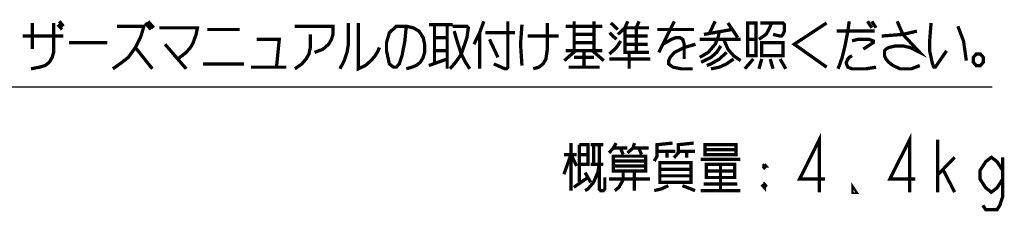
# Model space of a CAD drawing. Extents: x 100 to 1223, y 94 to 846.
# Tile 18 of 39: x 1043 to 1223, y 94 to 129. Entities that reach past the tile are written whole.
import ezdxf

# ---------------------------------------------------------------- set-up
doc = ezdxf.new("R2010")
doc.units = 0
doc.header["$LTSCALE"] = 69.3
doc.layers.get('0').update_dxf_attribs({"linetype": 'CONTINUOUS'})
doc.layers.add('ALL_NOTE', color=7, linetype='CONTINUOUS')

msp = doc.modelspace()

# ---------------------------------------------------------------- linework, layer by layer
at = {"color": 2, "linetype": 'CONTINUOUS'}
msp.add_line((992.186, 116.673), (1220.662, 116.673), dxfattribs=at)
at = {"layer": 'ALL_NOTE', "color": 2, "linetype": 'CONTINUOUS', "const_width": 0.6}
for points in [[(1048.989, 128.38), (1048.989, 122.98), (1048.731, 122.08), (1048.215, 121.18), (1047.441, 120.58), (1046.409, 120.28), (1044.861, 119.98)], [(1045.119, 123.58), (1045.119, 128.38)], [(1049.763, 128.08), (1050.537, 127.18)], [(1050.021, 128.68), (1050.795, 127.78)], [(1060.599, 127.78), (1065.501, 127.78), (1064.985, 125.98), (1063.953, 123.88), (1062.663, 122.08), (1061.115, 120.88), (1059.825, 119.98)], [(1065.759, 128.38), (1066.791, 127.18)], [(1066.275, 128.68), (1067.307, 127.48)], [(1093.107, 127.78), (1100.073, 127.78), (1100.073, 126.28), (1099.815, 125.38), (1099.299, 124.48), (1098.267, 123.58), (1096.719, 122.98)], [(1102.911, 128.38), (1102.911, 124.48), (1102.653, 122.98), (1102.137, 121.48), (1101.363, 119.98)], [(1104.717, 128.38), (1104.717, 119.98), (1106.007, 120.58), (1107.039, 121.48), (1107.813, 122.38), (1108.329, 123.28), (1108.587, 123.88)], [(1113.489, 127.78), (1113.231, 125.08), (1112.715, 122.38), (1112.199, 120.88), (1111.683, 120.28), (1111.167, 120.28), (1110.393, 120.88), (1110.135, 122.08), (1109.877, 123.28), (1109.877, 124.78), (1110.393, 126.58), (1111.683, 127.78), (1113.489, 127.78), (1114.779, 127.48), (1115.811, 126.88), (1116.585, 125.68), (1116.843, 124.48), (1116.843, 122.98), (1116.585, 122.08), (1116.069, 121.18), (1115.295, 120.58), (1114.521, 120.28), (1113.489, 119.98)], [(1117.617, 128.08), (1122.003, 128.08)], [(1118.649, 128.08), (1118.649, 120.88)], [(1120.971, 128.08), (1120.971, 119.98)], [(1122.003, 127.78), (1124.583, 127.78), (1124.841, 127.48), (1124.583, 125.68), (1123.551, 122.68), (1122.519, 121.18), (1121.487, 119.98)], [(1127.679, 128.68), (1126.905, 126.58), (1125.873, 124.48)], [(1132.065, 128.68), (1132.065, 120.28), (1131.807, 119.98), (1131.549, 119.98), (1129.485, 120.88)], [(1134.645, 128.08), (1134.387, 124.48), (1134.645, 120.58)], [(1139.289, 128.38), (1139.289, 123.58), (1139.031, 121.78), (1138.515, 120.88), (1137.741, 120.28), (1136.709, 119.98)], [(1142.643, 127.78), (1149.351, 127.78)], [(1144.191, 128.68), (1144.191, 123.28)], [(1147.803, 128.68), (1147.803, 123.28)], [(1150.899, 128.38), (1152.189, 127.18)], [(1152.189, 126.28), (1153.479, 127.48), (1153.995, 128.68)], [(1155.543, 127.48), (1156.059, 128.68)], [(1162.509, 128.68), (1159.671, 122.98)], [(1169.991, 128.68), (1168.959, 126.58)], [(1172.313, 128.38), (1174.119, 125.68)], [(1175.925, 128.38), (1175.925, 122.38), (1177.473, 122.38), (1177.473, 128.38), (1175.925, 128.38)], [(1177.989, 125.38), (1179.279, 126.28), (1179.795, 127.18), (1180.311, 128.38)], [(1178.247, 128.38), (1182.375, 128.38), (1182.633, 128.08), (1182.633, 126.88), (1182.375, 126.28), (1182.117, 125.98), (1181.859, 125.98), (1180.569, 126.28)], [(1190.373, 128.38), (1184.439, 124.48), (1190.373, 120.28)], [(1194.501, 128.68), (1194.243, 126.88), (1193.727, 124.18), (1193.211, 122.08), (1192.695, 120.58), (1192.437, 119.98)], [(1197.855, 128.68), (1198.629, 127.48)], [(1198.629, 128.68), (1199.403, 127.48)], [(1203.273, 128.68), (1204.305, 126.28), (1207.401, 122.98), (1205.595, 123.88), (1204.305, 124.18), (1203.015, 124.18), (1201.725, 123.88), (1201.209, 123.58), (1200.951, 123.28), (1200.951, 122.38), (1201.209, 121.78), (1201.725, 121.18), (1202.499, 120.58), (1203.789, 119.98), (1205.853, 119.98), (1207.401, 120.58)], [(1209.465, 128.38), (1209.207, 125.08), (1209.207, 123.28), (1209.723, 120.88), (1209.981, 120.28), (1210.239, 120.28), (1212.303, 123.28)], [(1214.367, 127.78), (1215.399, 125.08), (1215.915, 121.48)], [(1043.313, 125.98), (1050.795, 125.98)], [(1068.339, 127.48), (1075.305, 127.48), (1075.047, 126.28), (1074.531, 124.78), (1074.015, 123.88), (1073.241, 122.98), (1072.467, 122.38), (1071.693, 121.78)], [(1077.111, 127.18), (1083.045, 127.18)], [(1095.945, 126.28), (1095.945, 123.88), (1095.687, 122.68), (1095.171, 121.78), (1094.397, 120.88), (1093.107, 119.98)], [(1122.261, 126.88), (1122.777, 125.08), (1123.551, 122.68), (1124.325, 121.18), (1125.099, 119.98)], [(1126.905, 126.58), (1126.905, 119.98)], [(1127.937, 126.58), (1133.355, 126.58)], [(1135.677, 125.98), (1141.353, 125.98)], [(1144.191, 126.28), (1147.803, 126.28)], [(1150.641, 126.58), (1151.931, 125.38)], [(1153.479, 127.48), (1157.865, 127.48)], [(1153.479, 127.48), (1153.479, 122.98), (1157.865, 122.98)], [(1153.479, 125.98), (1157.607, 125.98)], [(1155.543, 127.48), (1155.543, 122.98)], [(1159.413, 127.18), (1166.121, 127.18)], [(1170.765, 126.88), (1170.507, 125.68), (1169.991, 124.48), (1168.701, 122.98), (1167.153, 122.08)], [(1167.927, 126.28), (1173.087, 127.18)], [(1192.179, 126.88), (1199.145, 126.88)], [(1200.435, 125.98), (1204.305, 126.28), (1206.885, 126.88)], [(1051.827, 124.78), (1058.793, 124.78)], [(1069.371, 124.48), (1073.241, 119.98)], [(1086.141, 125.38), (1090.269, 125.38), (1089.753, 120.28)], [(1118.649, 125.68), (1120.971, 125.68)], [(1128.711, 125.38), (1130.259, 122.08)], [(1147.803, 124.78), (1144.191, 124.78)], [(1150.641, 122.68), (1151.931, 123.88), (1152.705, 125.08)], [(1153.479, 124.48), (1157.607, 124.48)], [(1160.445, 124.48), (1161.993, 125.38), (1162.767, 125.68), (1163.541, 125.68), (1164.057, 125.38), (1164.315, 124.48), (1164.315, 121.78)], [(1166.379, 124.48), (1164.315, 123.88), (1162.509, 122.98), (1161.735, 122.08), (1161.477, 121.48), (1161.477, 120.88), (1162.251, 120.28), (1163.799, 119.98), (1165.863, 119.98)], [(1167.153, 125.38), (1174.635, 125.38)], [(1171.023, 124.18), (1170.249, 122.98), (1169.217, 122.08), (1167.411, 121.18)], [(1171.539, 125.38), (1172.313, 123.58), (1173.345, 122.38), (1174.635, 121.48)], [(1175.925, 125.38), (1177.473, 125.38)], [(1178.505, 124.78), (1178.505, 122.38), (1182.375, 122.38), (1182.375, 124.78), (1178.505, 124.78)], [(1195.017, 125.08), (1196.049, 125.38), (1198.113, 125.38), (1198.887, 125.08), (1198.887, 124.78), (1197.081, 123.58)], [(1063.953, 123.88), (1067.049, 119.98)], [(1118.649, 123.28), (1120.971, 123.28)], [(1144.449, 123.28), (1142.385, 121.48)], [(1142.643, 123.28), (1149.351, 123.28)], [(1145.997, 122.98), (1145.997, 120.28)], [(1147.545, 123.28), (1149.609, 121.48)], [(1154.253, 122.98), (1154.253, 119.98)], [(1172.055, 122.98), (1170.765, 121.78), (1169.217, 120.88), (1168.443, 120.58)], [(1195.017, 122.38), (1194.501, 122.08), (1194.243, 121.78), (1193.985, 121.18), (1193.985, 120.88), (1194.243, 120.28), (1195.017, 119.98), (1197.597, 119.98), (1199.403, 120.28)], [(1218.495, 122.68), (1217.721, 122.68), (1217.205, 122.08), (1217.205, 121.18), (1217.721, 120.58), (1218.495, 120.58), (1219.011, 121.18), (1219.011, 122.08), (1218.495, 122.68)], [(1076.337, 120.88), (1083.819, 120.88)], [(1117.617, 120.58), (1120.971, 121.78)], [(1144.191, 122.08), (1147.803, 122.08)], [(1150.641, 121.78), (1158.123, 121.78)], [(1173.345, 121.78), (1172.055, 120.88), (1170.765, 120.28), (1169.217, 119.98)], [(1176.957, 121.78), (1175.409, 119.98)], [(1178.505, 121.78), (1177.989, 119.98)], [(1180.053, 121.78), (1180.569, 119.98)], [(1181.859, 121.78), (1182.891, 119.98)], [(1085.109, 120.28), (1091.559, 120.28)], [(1143.159, 120.28), (1148.835, 120.28)], [(1189.02, 97.38), (1189.02, 106.98), (1185.408, 99.78), (1190.052, 99.78)], [(1205.532, 97.38), (1205.532, 106.98), (1201.92, 99.78), (1206.564, 99.78)], [(1143.612, 106.38), (1143.612, 97.68)], [(1145.16, 106.08), (1146.708, 106.08), (1146.708, 102.48), (1145.16, 102.48)], [(1145.16, 106.08), (1145.16, 99.18)], [(1147.224, 106.08), (1149.546, 106.08)], [(1147.74, 106.08), (1147.74, 102.48)], [(1148.772, 106.08), (1148.772, 97.98), (1149.03, 97.68), (1149.546, 97.68), (1149.804, 97.98), (1149.804, 100.08)], [(1151.868, 106.38), (1151.352, 105.48), (1150.578, 104.58)], [(1155.222, 106.38), (1154.964, 105.48), (1153.932, 104.58)], [(1158.834, 103.08), (1159.35, 103.98), (1159.35, 106.08), (1162.188, 106.38)], [(1162.446, 103.68), (1163.22, 104.58), (1163.22, 106.08), (1166.058, 106.38)], [(1168.122, 106.08), (1168.122, 104.28), (1173.798, 104.28), (1173.798, 106.08), (1168.122, 106.08)], [(1210.692, 97.38), (1210.692, 106.98)], [(1142.322, 100.68), (1143.612, 104.28), (1144.644, 102.18)], [(1142.322, 104.28), (1144.644, 104.28)], [(1145.16, 104.28), (1146.708, 104.28)], [(1151.352, 105.48), (1153.932, 105.48)], [(1152.642, 105.48), (1153.158, 104.28)], [(1154.964, 105.48), (1157.802, 105.48)], [(1155.996, 105.48), (1156.512, 104.28)], [(1159.35, 104.88), (1162.704, 104.88)], [(1161.156, 104.88), (1161.156, 103.68)], [(1163.22, 104.88), (1166.316, 104.88)], [(1164.768, 104.88), (1164.768, 103.68)], [(1168.122, 105.18), (1173.798, 105.18)], [(1148.772, 102.48), (1148.514, 100.98), (1147.74, 99.18), (1146.708, 97.98), (1146.192, 97.68)], [(1147.224, 102.48), (1149.546, 102.48)], [(1151.352, 103.98), (1157.286, 103.98), (1157.286, 101.28), (1151.352, 101.28), (1151.352, 103.98)], [(1151.352, 103.08), (1157.286, 103.08)], [(1159.866, 102.78), (1159.866, 99.18), (1165.542, 99.18), (1165.542, 102.78), (1159.866, 102.78)], [(1167.348, 103.38), (1174.572, 103.38)], [(1168.38, 102.48), (1168.38, 100.08), (1173.54, 100.08), (1173.54, 102.48), (1168.38, 102.48)], [(1170.96, 102.48), (1170.96, 97.68)], [(1178.7, 102.18), (1179.216, 102.18), (1178.958, 102.48)], [(1178.7, 102.18), (1178.958, 102.48)], [(1178.958, 102.48), (1178.958, 101.88)], [(1210.692, 100.58), (1213.788, 103.78)], [(1222.56, 99.78), (1221.528, 98.18), (1220.496, 97.38), (1219.464, 98.18), (1218.432, 99.78), (1218.432, 101.38), (1219.464, 102.98), (1220.496, 103.78), (1221.528, 102.98), (1222.56, 101.38)], [(1222.56, 103.78), (1222.56, 96.58), (1222.044, 94.98), (1221.528, 94.18), (1219.464, 94.18), (1218.948, 94.98)], [(1146.192, 100.98), (1147.224, 99.18)], [(1157.286, 102.18), (1151.352, 102.18)], [(1153.158, 101.28), (1153.158, 99.78), (1152.9, 99.18), (1152.384, 98.28), (1151.61, 97.68)], [(1155.222, 101.28), (1155.222, 97.68)], [(1159.866, 101.58), (1165.542, 101.58)], [(1168.38, 101.28), (1173.54, 101.28)], [(1178.7, 102.18), (1178.958, 101.88), (1179.216, 102.18)], [(1211.724, 101.38), (1213.788, 97.38)], [(1144.128, 98.28), (1146.708, 100.08)], [(1150.578, 99.78), (1158.06, 99.78)], [(1165.542, 100.38), (1159.866, 100.38)], [(1167.864, 98.88), (1174.056, 98.88)], [(1178.958, 98.88), (1178.958, 98.28), (1178.7, 98.58), (1178.958, 98.88), (1179.216, 98.58), (1178.958, 98.28)], [(1195.728, 97.38), (1195.212, 97.38), (1195.212, 98.18), (1195.728, 97.38)], [(1161.414, 98.58), (1160.124, 97.98), (1158.834, 97.68)], [(1163.994, 98.58), (1166.316, 97.68)], [(1167.348, 97.68), (1174.572, 97.68)], [(1178.7, 98.58), (1179.216, 98.58)]]:
    msp.add_lwpolyline(points, dxfattribs=at)

doc.saveas('drawing.dxf')
